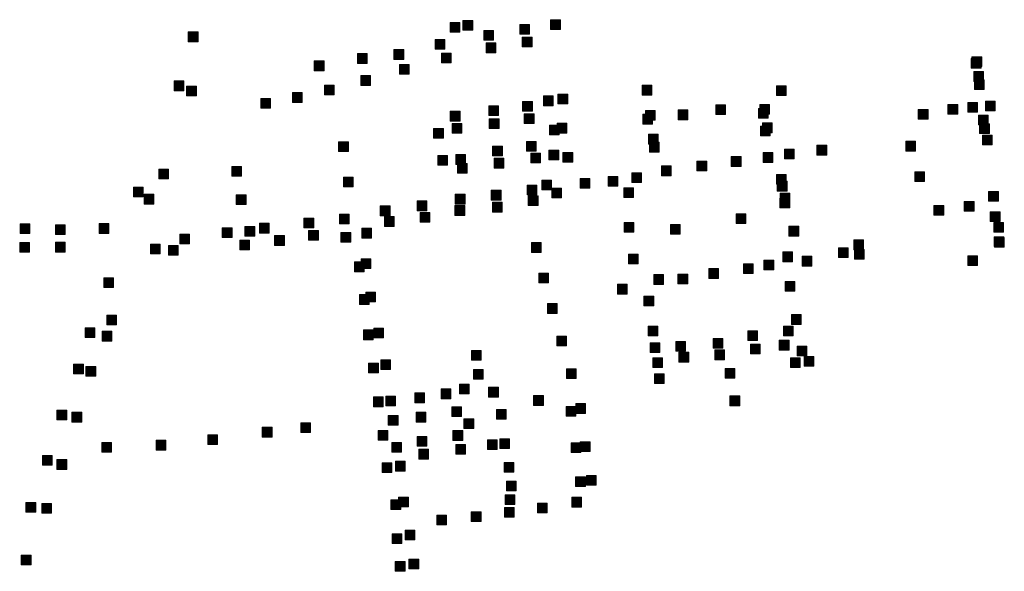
# Model space of a CAD drawing. Extents: x 97504 to 106860, y 464309 to 471560.
# Tile 25 of 53: x 103255 to 103659, y 468166 to 468391. Entities that reach past the tile are written whole.
import ezdxf

# ---------------------------------------------------------------- set-up
doc = ezdxf.new("R2010")
doc.units = 0
doc.layers.add('140 KOLKEN', color=44, linetype='Continuous', lineweight=20, true_color=0xc04000)

msp = doc.modelspace()

# ---------------------------------------------------------------- hatches: boundary and pattern name
at = {"layer": '140 KOLKEN', "true_color": 0xc04000}
for points in [[(103431.94, 468386.32), (103431.94, 468390.32), (103435.94, 468390.32), (103435.94, 468386.32)], [(103437.14, 468387.15), (103437.14, 468391.15), (103441.14, 468391.15), (103441.14, 468387.15)], [(103460.44, 468385.46), (103460.44, 468389.46), (103464.44, 468389.46), (103464.44, 468385.46)], [(103473.11, 468387.45), (103473.11, 468391.45), (103477.11, 468391.45), (103477.11, 468387.45)], [(103324.56, 468382.43), (103324.56, 468386.43), (103328.56, 468386.43), (103328.56, 468382.43)], [(103445.71, 468383.06), (103445.71, 468387.06), (103449.71, 468387.06), (103449.71, 468383.06)], [(103461.48, 468380.34), (103461.48, 468384.34), (103465.48, 468384.34), (103465.48, 468380.34)], [(103425.71, 468379.37), (103425.71, 468383.37), (103429.71, 468383.37), (103429.71, 468379.37)], [(103446.62, 468377.93), (103446.62, 468381.93), (103450.62, 468381.93), (103450.62, 468377.93)], [(103393.93, 468373.58), (103393.93, 468377.58), (103397.93, 468377.58), (103397.93, 468373.58)], [(103408.85, 468375.21), (103408.85, 468379.21), (103412.85, 468379.21), (103412.85, 468375.21)], [(103428.32, 468373.78), (103428.32, 468377.78), (103432.32, 468377.78), (103432.32, 468373.78)], [(103645.85, 468372.3), (103645.85, 468376.3), (103649.85, 468376.3), (103649.85, 468372.3)], [(103376.19, 468370.54), (103376.19, 468374.54), (103380.19, 468374.54), (103380.19, 468370.54)], [(103411.11, 468369.17), (103411.11, 468373.17), (103415.11, 468373.17), (103415.11, 468369.17)], [(103645.55, 468371.58), (103645.55, 468375.58), (103649.55, 468375.58), (103649.55, 468371.58)], [(103395.27, 468364.55), (103395.27, 468368.55), (103399.27, 468368.55), (103399.27, 468364.55)], [(103646.54, 468366.18), (103646.54, 468370.18), (103650.54, 468370.18), (103650.54, 468366.18)], [(103318.74, 468362.35), (103318.74, 468366.35), (103322.74, 468366.35), (103322.74, 468362.35)], [(103323.85, 468360.29), (103323.85, 468364.29), (103327.85, 468364.29), (103327.85, 468360.29)], [(103380.39, 468360.71), (103380.39, 468364.71), (103384.39, 468364.71), (103384.39, 468360.71)], [(103510.63, 468360.58), (103510.63, 468364.58), (103514.63, 468364.58), (103514.63, 468360.58)], [(103565.72, 468360.41), (103565.72, 468364.41), (103569.72, 468364.41), (103569.72, 468360.41)], [(103646.87, 468362.88), (103646.87, 468366.88), (103650.87, 468366.88), (103650.87, 468362.88)], [(103367.3, 468357.61), (103367.3, 468361.61), (103371.3, 468361.61), (103371.3, 468357.61)], [(103470.12, 468356.21), (103470.12, 468360.21), (103474.12, 468360.21), (103474.12, 468356.21)], [(103476.1, 468356.95), (103476.1, 468360.95), (103480.1, 468360.95), (103480.1, 468356.95)], [(103354.31, 468355.2), (103354.31, 468359.2), (103358.31, 468359.2), (103358.31, 468355.2)], [(103447.79, 468352.22), (103447.79, 468356.22), (103451.79, 468356.22), (103451.79, 468352.22)], [(103461.62, 468353.96), (103461.62, 468357.96), (103465.62, 468357.96), (103465.62, 468353.96)], [(103540.84, 468352.59), (103540.84, 468356.59), (103544.84, 468356.59), (103544.84, 468352.59)], [(103558.82, 468352.73), (103558.82, 468356.73), (103562.82, 468356.73), (103562.82, 468352.73)], [(103636.01, 468352.71), (103636.01, 468356.71), (103640.01, 468356.71), (103640.01, 468352.71)], [(103644.09, 468353.52), (103644.09, 468357.52), (103648.09, 468357.52), (103648.09, 468353.52)], [(103651.34, 468354.11), (103651.34, 468358.11), (103655.34, 468358.11), (103655.34, 468354.11)], [(103431.97, 468349.93), (103431.97, 468353.93), (103435.97, 468353.93), (103435.97, 468349.93)], [(103462.32, 468348.95), (103462.32, 468352.95), (103466.32, 468352.95), (103466.32, 468348.95)], [(103510.91, 468348.72), (103510.91, 468352.72), (103514.91, 468352.72), (103514.91, 468348.72)], [(103511.96, 468350.32), (103511.96, 468354.32), (103515.96, 468354.32), (103515.96, 468350.32)], [(103525.34, 468350.51), (103525.34, 468354.51), (103529.34, 468354.51), (103529.34, 468350.51)], [(103558.35, 468351.15), (103558.35, 468355.15), (103562.35, 468355.15), (103562.35, 468351.15)], [(103623.82, 468350.72), (103623.82, 468354.72), (103627.82, 468354.72), (103627.82, 468350.72)], [(103648.47, 468348.4), (103648.47, 468352.4), (103652.47, 468352.4), (103652.47, 468348.4)], [(103432.67, 468344.92), (103432.67, 468348.92), (103436.67, 468348.92), (103436.67, 468344.92)], [(103447.94, 468346.87), (103447.94, 468350.87), (103451.94, 468350.87), (103451.94, 468346.87)], [(103472.66, 468344.28), (103472.66, 468348.28), (103476.66, 468348.28), (103476.66, 468344.28)], [(103475.81, 468345.03), (103475.81, 468349.03), (103479.81, 468349.03), (103479.81, 468345.03)], [(103559.09, 468343.83), (103559.09, 468347.83), (103563.09, 468347.83), (103563.09, 468343.83)], [(103559.97, 468345.15), (103559.97, 468349.15), (103563.97, 468349.15), (103563.97, 468345.15)], [(103648.99, 468344.79), (103648.99, 468348.79), (103652.99, 468348.79), (103652.99, 468344.79)], [(103425.13, 468342.88), (103425.13, 468346.88), (103429.13, 468346.88), (103429.13, 468342.88)], [(103513.23, 468340.52), (103513.23, 468344.52), (103517.23, 468344.52), (103517.23, 468340.52)], [(103650.17, 468340.21), (103650.17, 468344.21), (103654.17, 468344.21), (103654.17, 468340.21)], [(103386.17, 468337.5), (103386.17, 468341.5), (103390.17, 468341.5), (103390.17, 468337.5)], [(103449.32, 468335.73), (103449.32, 468339.73), (103453.32, 468339.73), (103453.32, 468335.73)], [(103463.22, 468337.59), (103463.22, 468341.59), (103467.22, 468341.59), (103467.22, 468337.59)], [(103513.64, 468337.25), (103513.64, 468341.25), (103517.64, 468341.25), (103517.64, 468337.25)], [(103582.3, 468336.02), (103582.3, 468340.02), (103586.3, 468340.02), (103586.3, 468336.02)], [(103618.69, 468337.65), (103618.69, 468341.65), (103622.69, 468341.65), (103622.69, 468337.65)], [(103426.79, 468331.85), (103426.79, 468335.85), (103430.79, 468335.85), (103430.79, 468331.85)], [(103434.18, 468332.22), (103434.18, 468336.22), (103438.18, 468336.22), (103438.18, 468332.22)], [(103464.95, 468332.79), (103464.95, 468336.79), (103468.95, 468336.79), (103468.95, 468332.79)], [(103472.41, 468334.04), (103472.41, 468338.04), (103476.41, 468338.04), (103476.41, 468334.04)], [(103478.15, 468333.09), (103478.15, 468337.09), (103482.15, 468337.09), (103482.15, 468333.09)], [(103560.19, 468333.02), (103560.19, 468337.02), (103564.19, 468337.02), (103564.19, 468333.02)], [(103568.96, 468334.49), (103568.96, 468338.49), (103572.96, 468338.49), (103572.96, 468334.49)], [(103434.89, 468328.54), (103434.89, 468332.54), (103438.89, 468332.54), (103438.89, 468328.54)], [(103449.89, 468330.72), (103449.89, 468334.72), (103453.89, 468334.72), (103453.89, 468330.72)], [(103533.08, 468329.52), (103533.08, 468333.52), (103537.08, 468333.52), (103537.08, 468329.52)], [(103547.18, 468331.38), (103547.18, 468335.38), (103551.18, 468335.38), (103551.18, 468331.38)], [(103312.42, 468326.25), (103312.42, 468330.25), (103316.42, 468330.25), (103316.42, 468326.25)], [(103342.38, 468327.39), (103342.38, 468331.39), (103346.38, 468331.39), (103346.38, 468327.39)], [(103506.37, 468324.79), (103506.37, 468328.79), (103510.37, 468328.79), (103510.37, 468324.79)], [(103518.5, 468327.56), (103518.5, 468331.56), (103522.5, 468331.56), (103522.5, 468327.56)], [(103565.67, 468324.06), (103565.67, 468328.06), (103569.67, 468328.06), (103569.67, 468324.06)], [(103622.39, 468325.15), (103622.39, 468329.15), (103626.39, 468329.15), (103626.39, 468325.15)], [(103388.21, 468323.01), (103388.21, 468327.01), (103392.21, 468327.01), (103392.21, 468323.01)], [(103463.51, 468319.67), (103463.51, 468323.67), (103467.51, 468323.67), (103467.51, 468319.67)], [(103469.48, 468321.72), (103469.48, 468325.72), (103473.48, 468325.72), (103473.48, 468321.72)], [(103485.15, 468322.45), (103485.15, 468326.45), (103489.15, 468326.45), (103489.15, 468322.45)], [(103496.71, 468323.22), (103496.71, 468327.22), (103500.71, 468327.22), (103500.71, 468323.22)], [(103566.02, 468321.28), (103566.02, 468325.28), (103570.02, 468325.28), (103570.02, 468321.28)], [(103302.09, 468318.9), (103302.09, 468322.9), (103306.09, 468322.9), (103306.09, 468318.9)], [(103306.43, 468315.97), (103306.43, 468319.97), (103310.43, 468319.97), (103310.43, 468315.97)], [(103344.24, 468315.79), (103344.24, 468319.79), (103348.24, 468319.79), (103348.24, 468315.79)], [(103434.01, 468315.97), (103434.01, 468319.97), (103438.01, 468319.97), (103438.01, 468315.97)], [(103448.79, 468317.6), (103448.79, 468321.6), (103452.79, 468321.6), (103452.79, 468317.6)], [(103473.62, 468318.45), (103473.62, 468322.45), (103477.62, 468322.45), (103477.62, 468318.45)], [(103503.09, 468318.59), (103503.09, 468322.59), (103507.09, 468322.59), (103507.09, 468318.59)], [(103567.14, 468316.38), (103567.14, 468320.38), (103571.14, 468320.38), (103571.14, 468316.38)], [(103652.67, 468317.15), (103652.67, 468321.15), (103656.67, 468321.15), (103656.67, 468317.15)], [(103418.39, 468313.24), (103418.39, 468317.24), (103422.39, 468317.24), (103422.39, 468313.24)], [(103449.22, 468312.7), (103449.22, 468316.7), (103453.22, 468316.7), (103453.22, 468312.7)], [(103463.95, 468315.33), (103463.95, 468319.33), (103467.95, 468319.33), (103467.95, 468315.33)], [(103567.11, 468314.37), (103567.11, 468318.37), (103571.11, 468318.37), (103571.11, 468314.37)], [(103642.71, 468313.03), (103642.71, 468317.03), (103646.71, 468317.03), (103646.71, 468313.03)], [(103386.54, 468307.79), (103386.54, 468311.79), (103390.54, 468311.79), (103390.54, 468307.79)], [(103403.26, 468311.17), (103403.26, 468315.17), (103407.26, 468315.17), (103407.26, 468311.17)], [(103419.57, 468308.56), (103419.57, 468312.56), (103423.57, 468312.56), (103423.57, 468308.56)], [(103433.89, 468311.3), (103433.89, 468315.3), (103437.89, 468315.3), (103437.89, 468311.3)], [(103549.2, 468307.96), (103549.2, 468311.96), (103553.2, 468311.96), (103553.2, 468307.96)], [(103630.25, 468311.38), (103630.25, 468315.38), (103634.25, 468315.38), (103634.25, 468311.38)], [(103653.37, 468308.76), (103653.37, 468312.76), (103657.37, 468312.76), (103657.37, 468308.76)], [(103255.58, 468303.92), (103255.58, 468307.92), (103259.58, 468307.92), (103259.58, 468303.92)], [(103270.07, 468303.44), (103270.07, 468307.44), (103274.07, 468307.44), (103274.07, 468303.44)], [(103288.04, 468303.93), (103288.04, 468307.93), (103292.04, 468307.93), (103292.04, 468303.93)], [(103353.7, 468304.1), (103353.7, 468308.1), (103357.7, 468308.1), (103357.7, 468304.1)], [(103371.96, 468306.16), (103371.96, 468310.16), (103375.96, 468310.16), (103375.96, 468306.16)], [(103404.93, 468306.82), (103404.93, 468310.82), (103408.93, 468310.82), (103408.93, 468306.82)], [(103503.28, 468304.46), (103503.28, 468308.46), (103507.28, 468308.46), (103507.28, 468304.46)], [(103522.18, 468303.65), (103522.18, 468307.65), (103526.18, 468307.65), (103526.18, 468303.65)], [(103654.79, 468304.45), (103654.79, 468308.45), (103658.79, 468308.45), (103658.79, 468304.45)], [(103321.1, 468299.68), (103321.1, 468303.68), (103325.1, 468303.68), (103325.1, 468299.68)], [(103338.49, 468302.28), (103338.49, 468306.28), (103342.49, 468306.28), (103342.49, 468302.28)], [(103347.79, 468302.74), (103347.79, 468306.74), (103351.79, 468306.74), (103351.79, 468302.74)], [(103373.89, 468301.13), (103373.89, 468305.13), (103377.89, 468305.13), (103377.89, 468301.13)], [(103387.15, 468300.33), (103387.15, 468304.33), (103391.15, 468304.33), (103391.15, 468300.33)], [(103395.65, 468302.02), (103395.65, 468306.02), (103399.65, 468306.02), (103399.65, 468302.02)], [(103570.8, 468302.84), (103570.8, 468306.84), (103574.8, 468306.84), (103574.8, 468302.84)], [(103255.43, 468296.25), (103255.43, 468300.25), (103259.43, 468300.25), (103259.43, 468296.25)], [(103270.06, 468296.32), (103270.06, 468300.32), (103274.06, 468300.32), (103274.06, 468296.32)], [(103309.06, 468295.54), (103309.06, 468299.54), (103313.06, 468299.54), (103313.06, 468295.54)], [(103345.62, 468297.2), (103345.62, 468301.2), (103349.62, 468301.2), (103349.62, 468297.2)], [(103359.93, 468299.05), (103359.93, 468303.05), (103363.93, 468303.05), (103363.93, 468299.05)], [(103465.25, 468296.18), (103465.25, 468300.18), (103469.25, 468300.18), (103469.25, 468296.18)], [(103597.42, 468297.25), (103597.42, 468301.25), (103601.42, 468301.25), (103601.42, 468297.25)], [(103654.92, 468298.57), (103654.92, 468302.57), (103658.92, 468302.57), (103658.92, 468298.57)], [(103655.1, 468298.32), (103655.1, 468302.32), (103659.1, 468302.32), (103659.1, 468298.32)], [(103316.4, 468295.05), (103316.4, 468299.05), (103320.4, 468299.05), (103320.4, 468295.05)], [(103504.99, 468291.42), (103504.99, 468295.42), (103508.99, 468295.42), (103508.99, 468291.42)], [(103568.25, 468292.33), (103568.25, 468296.33), (103572.25, 468296.33), (103572.25, 468292.33)], [(103591.1, 468294.09), (103591.1, 468298.09), (103595.1, 468298.09), (103595.1, 468294.09)], [(103597.66, 468293.36), (103597.66, 468297.36), (103601.66, 468297.36), (103601.66, 468293.36)], [(103392.7, 468288.25), (103392.7, 468292.25), (103396.7, 468292.25), (103396.7, 468288.25)], [(103395.45, 468289.56), (103395.45, 468293.56), (103399.45, 468293.56), (103399.45, 468289.56)], [(103552.13, 468287.48), (103552.13, 468291.48), (103556.13, 468291.48), (103556.13, 468287.48)], [(103560.55, 468288.96), (103560.55, 468292.96), (103564.55, 468292.96), (103564.55, 468288.96)], [(103576.23, 468290.57), (103576.23, 468294.57), (103580.23, 468294.57), (103580.23, 468290.57)], [(103644.12, 468290.73), (103644.12, 468294.73), (103648.12, 468294.73), (103648.12, 468290.73)], [(103468.2, 468283.68), (103468.2, 468287.68), (103472.2, 468287.68), (103472.2, 468283.68)], [(103525.29, 468283.31), (103525.29, 468287.31), (103529.29, 468287.31), (103529.29, 468283.31)], [(103537.96, 468285.52), (103537.96, 468289.52), (103541.96, 468289.52), (103541.96, 468285.52)], [(103289.87, 468281.76), (103289.87, 468285.76), (103293.87, 468285.76), (103293.87, 468281.76)], [(103515.44, 468283.08), (103515.44, 468287.08), (103519.44, 468287.08), (103519.44, 468283.08)], [(103569.21, 468280.3), (103569.21, 468284.3), (103573.21, 468284.3), (103573.21, 468280.3)], [(103397.36, 468275.85), (103397.36, 468279.85), (103401.36, 468279.85), (103401.36, 468275.85)], [(103500.49, 468279.12), (103500.49, 468283.12), (103504.49, 468283.12), (103504.49, 468279.12)], [(103394.68, 468274.88), (103394.68, 468278.88), (103398.68, 468278.88), (103398.68, 468274.88)], [(103471.83, 468271.18), (103471.83, 468275.18), (103475.83, 468275.18), (103475.83, 468271.18)], [(103511.38, 468274.22), (103511.38, 468278.22), (103515.38, 468278.22), (103515.38, 468274.22)], [(103291.17, 468266.5), (103291.17, 468270.5), (103295.17, 468270.5), (103295.17, 468266.5)], [(103571.81, 468266.67), (103571.81, 468270.67), (103575.81, 468270.67), (103575.81, 468266.67)], [(103282.21, 468261.25), (103282.21, 468265.25), (103286.21, 468265.25), (103286.21, 468261.25)], [(103289.23, 468259.84), (103289.23, 468263.84), (103293.23, 468263.84), (103293.23, 468259.84)], [(103396.37, 468260.4), (103396.37, 468264.4), (103400.37, 468264.4), (103400.37, 468260.4)], [(103400.64, 468261.11), (103400.64, 468265.11), (103404.64, 468265.11), (103404.64, 468261.11)], [(103513.1, 468261.97), (103513.1, 468265.97), (103517.1, 468265.97), (103517.1, 468261.97)], [(103553.9, 468260.09), (103553.9, 468264.09), (103557.9, 468264.09), (103557.9, 468260.09)], [(103568.55, 468261.95), (103568.55, 468265.95), (103572.55, 468265.95), (103572.55, 468261.95)], [(103475.66, 468257.9), (103475.66, 468261.9), (103479.66, 468261.9), (103479.66, 468257.9)], [(103513.85, 468255.17), (103513.85, 468259.17), (103517.85, 468259.17), (103517.85, 468255.17)], [(103524.38, 468255.73), (103524.38, 468259.73), (103528.38, 468259.73), (103528.38, 468255.73)], [(103539.71, 468256.9), (103539.71, 468260.9), (103543.71, 468260.9), (103543.71, 468256.9)], [(103566.85, 468256.18), (103566.85, 468260.18), (103570.85, 468260.18), (103570.85, 468256.18)], [(103440.66, 468252.03), (103440.66, 468256.03), (103444.66, 468256.03), (103444.66, 468252.03)], [(103525.7, 468251.26), (103525.7, 468255.26), (103529.7, 468255.26), (103529.7, 468251.26)], [(103540.41, 468252.22), (103540.41, 468256.22), (103544.41, 468256.22), (103544.41, 468252.22)], [(103555, 468254.63), (103555, 468258.63), (103559, 468258.63), (103559, 468254.63)], [(103574.14, 468253.77), (103574.14, 468257.77), (103578.14, 468257.77), (103578.14, 468253.77)], [(103403.43, 468248.19), (103403.43, 468252.19), (103407.43, 468252.19), (103407.43, 468248.19)], [(103515.01, 468249.04), (103515.01, 468253.04), (103519.01, 468253.04), (103519.01, 468249.04)], [(103571.42, 468249.01), (103571.42, 468253.01), (103575.42, 468253.01), (103575.42, 468249.01)], [(103577.03, 468249.51), (103577.03, 468253.51), (103581.03, 468253.51), (103581.03, 468249.51)], [(103277.54, 468246.39), (103277.54, 468250.39), (103281.54, 468250.39), (103281.54, 468246.39)], [(103282.59, 468245.45), (103282.59, 468249.45), (103286.59, 468249.45), (103286.59, 468245.45)], [(103398.49, 468246.8), (103398.49, 468250.8), (103402.49, 468250.8), (103402.49, 468246.8)], [(103441.47, 468244.24), (103441.47, 468248.24), (103445.47, 468248.24), (103445.47, 468244.24)], [(103479.62, 468244.51), (103479.62, 468248.51), (103483.62, 468248.51), (103483.62, 468244.51)], [(103544.6, 468244.6), (103544.6, 468248.6), (103548.6, 468248.6), (103548.6, 468244.6)], [(103515.7, 468242.47), (103515.7, 468246.47), (103519.7, 468246.47), (103519.7, 468242.47)], [(103428.19, 468236.25), (103428.19, 468240.25), (103432.19, 468240.25), (103432.19, 468236.25)], [(103435.73, 468238.18), (103435.73, 468242.18), (103439.73, 468242.18), (103439.73, 468238.18)], [(103447.68, 468236.94), (103447.68, 468240.94), (103451.68, 468240.94), (103451.68, 468236.94)], [(103400.46, 468232.98), (103400.46, 468236.98), (103404.46, 468236.98), (103404.46, 468232.98)], [(103405.53, 468233.26), (103405.53, 468237.26), (103409.53, 468237.26), (103409.53, 468233.26)], [(103417.37, 468234.59), (103417.37, 468238.59), (103421.37, 468238.59), (103421.37, 468234.59)], [(103466.13, 468233.52), (103466.13, 468237.52), (103470.13, 468237.52), (103470.13, 468233.52)], [(103546.63, 468233.39), (103546.63, 468237.39), (103550.63, 468237.39), (103550.63, 468233.39)], [(103270.71, 468227.55), (103270.71, 468231.55), (103274.71, 468231.55), (103274.71, 468227.55)], [(103432.56, 468228.98), (103432.56, 468232.98), (103436.56, 468232.98), (103436.56, 468228.98)], [(103450.94, 468227.89), (103450.94, 468231.89), (103454.94, 468231.89), (103454.94, 468227.89)], [(103479.46, 468229.04), (103479.46, 468233.04), (103483.46, 468233.04), (103483.46, 468229.04)], [(103483.37, 468230.23), (103483.37, 468234.23), (103487.37, 468234.23), (103487.37, 468230.23)], [(103276.85, 468226.7), (103276.85, 468230.7), (103280.85, 468230.7), (103280.85, 468226.7)], [(103406.54, 468225.35), (103406.54, 468229.35), (103410.54, 468229.35), (103410.54, 468225.35)], [(103417.97, 468226.68), (103417.97, 468230.68), (103421.97, 468230.68), (103421.97, 468226.68)], [(103437.57, 468224.03), (103437.57, 468228.03), (103441.57, 468228.03), (103441.57, 468224.03)], [(103354.87, 468220.55), (103354.87, 468224.55), (103358.87, 468224.55), (103358.87, 468220.55)], [(103370.68, 468222.39), (103370.68, 468226.39), (103374.68, 468226.39), (103374.68, 468222.39)], [(103402.37, 468219.28), (103402.37, 468223.28), (103406.37, 468223.28), (103406.37, 468219.28)], [(103433.07, 468219.18), (103433.07, 468223.18), (103437.07, 468223.18), (103437.07, 468219.18)], [(103311.33, 468215.22), (103311.33, 468219.22), (103315.33, 468219.22), (103315.33, 468215.22)], [(103332.55, 468217.44), (103332.55, 468221.44), (103336.55, 468221.44), (103336.55, 468217.44)], [(103418.41, 468216.77), (103418.41, 468220.77), (103422.41, 468220.77), (103422.41, 468216.77)], [(103447.18, 468215.47), (103447.18, 468219.47), (103451.18, 468219.47), (103451.18, 468215.47)], [(103452.25, 468215.86), (103452.25, 468219.86), (103456.25, 468219.86), (103456.25, 468215.86)], [(103485.26, 468214.63), (103485.26, 468218.63), (103489.26, 468218.63), (103489.26, 468214.63)], [(103289.1, 468214.34), (103289.1, 468218.34), (103293.1, 468218.34), (103293.1, 468214.34)], [(103407.98, 468214.33), (103407.98, 468218.33), (103411.98, 468218.33), (103411.98, 468214.33)], [(103419.04, 468211.54), (103419.04, 468215.54), (103423.04, 468215.54), (103423.04, 468211.54)], [(103434.17, 468213.49), (103434.17, 468217.49), (103438.17, 468217.49), (103438.17, 468213.49)], [(103481.49, 468214.22), (103481.49, 468218.22), (103485.49, 468218.22), (103485.49, 468214.22)], [(103264.77, 468209.03), (103264.77, 468213.03), (103268.77, 468213.03), (103268.77, 468209.03)], [(103270.7, 468207.29), (103270.7, 468211.29), (103274.7, 468211.29), (103274.7, 468207.29)], [(103409.49, 468206.63), (103409.49, 468210.63), (103413.49, 468210.63), (103413.49, 468206.63)], [(103404.01, 468206.02), (103404.01, 468210.02), (103408.01, 468210.02), (103408.01, 468206.02)], [(103454.06, 468206.16), (103454.06, 468210.16), (103458.06, 468210.16), (103458.06, 468206.16)], [(103455.01, 468198.48), (103455.01, 468202.48), (103459.01, 468202.48), (103459.01, 468198.48)], [(103483.33, 468200.3), (103483.33, 468204.3), (103487.33, 468204.3), (103487.33, 468200.3)], [(103487.78, 468200.81), (103487.78, 468204.81), (103491.78, 468204.81), (103491.78, 468200.81)], [(103407.62, 468190.85), (103407.62, 468194.85), (103411.62, 468194.85), (103411.62, 468190.85)], [(103410.77, 468191.93), (103410.77, 468195.93), (103414.77, 468195.93), (103414.77, 468191.93)], [(103454.4, 468192.92), (103454.4, 468196.92), (103458.4, 468196.92), (103458.4, 468192.92)], [(103481.74, 468191.86), (103481.74, 468195.86), (103485.74, 468195.86), (103485.74, 468191.86)], [(103258.01, 468189.73), (103258.01, 468193.73), (103262.01, 468193.73), (103262.01, 468189.73)], [(103264.5, 468189.33), (103264.5, 468193.33), (103268.5, 468193.33), (103268.5, 468189.33)], [(103454.14, 468187.69), (103454.14, 468191.69), (103458.14, 468191.69), (103458.14, 468187.69)], [(103467.7, 468189.44), (103467.7, 468193.44), (103471.7, 468193.44), (103471.7, 468189.44)], [(103426.42, 468184.53), (103426.42, 468188.53), (103430.42, 468188.53), (103430.42, 468184.53)], [(103440.59, 468185.94), (103440.59, 468189.94), (103444.59, 468189.94), (103444.59, 468185.94)], [(103413.43, 468178.44), (103413.43, 468182.44), (103417.43, 468182.44), (103417.43, 468178.44)], [(103408.09, 468176.93), (103408.09, 468180.93), (103412.09, 468180.93), (103412.09, 468176.93)], [(103256.07, 468168.17), (103256.07, 468172.17), (103260.07, 468172.17), (103260.07, 468168.17)], [(103415.02, 468166.51), (103415.02, 468170.51), (103419.02, 468170.51), (103419.02, 468166.51)], [(103409.4, 468165.57), (103409.4, 468169.57), (103413.4, 468169.57), (103413.4, 468165.57)]]:
    msp.add_hatch(color=44, dxfattribs=at).paths.add_polyline_path(points)

# ---------------------------------------------------------------- linework, layer by layer
at = {"layer": '140 KOLKEN', "color": 11, "true_color": 0xff8080}
for points in [[(103431.94, 468386.32), (103431.94, 468390.32), (103435.94, 468390.32), (103435.94, 468386.32)], [(103437.14, 468387.15), (103437.14, 468391.15), (103441.14, 468391.15), (103441.14, 468387.15)], [(103460.44, 468385.46), (103460.44, 468389.46), (103464.44, 468389.46), (103464.44, 468385.46)], [(103473.11, 468387.45), (103473.11, 468391.45), (103477.11, 468391.45), (103477.11, 468387.45)], [(103324.56, 468382.43), (103324.56, 468386.43), (103328.56, 468386.43), (103328.56, 468382.43)], [(103445.71, 468383.06), (103445.71, 468387.06), (103449.71, 468387.06), (103449.71, 468383.06)], [(103461.48, 468380.34), (103461.48, 468384.34), (103465.48, 468384.34), (103465.48, 468380.34)], [(103425.71, 468379.37), (103425.71, 468383.37), (103429.71, 468383.37), (103429.71, 468379.37)], [(103446.62, 468377.93), (103446.62, 468381.93), (103450.62, 468381.93), (103450.62, 468377.93)], [(103393.93, 468373.58), (103393.93, 468377.58), (103397.93, 468377.58), (103397.93, 468373.58)], [(103408.85, 468375.21), (103408.85, 468379.21), (103412.85, 468379.21), (103412.85, 468375.21)], [(103428.32, 468373.78), (103428.32, 468377.78), (103432.32, 468377.78), (103432.32, 468373.78)], [(103645.85, 468372.3), (103645.85, 468376.3), (103649.85, 468376.3), (103649.85, 468372.3)], [(103376.19, 468370.54), (103376.19, 468374.54), (103380.19, 468374.54), (103380.19, 468370.54)], [(103411.11, 468369.17), (103411.11, 468373.17), (103415.11, 468373.17), (103415.11, 468369.17)], [(103645.55, 468371.58), (103645.55, 468375.58), (103649.55, 468375.58), (103649.55, 468371.58)], [(103395.27, 468364.55), (103395.27, 468368.55), (103399.27, 468368.55), (103399.27, 468364.55)], [(103646.54, 468366.18), (103646.54, 468370.18), (103650.54, 468370.18), (103650.54, 468366.18)], [(103318.74, 468362.35), (103318.74, 468366.35), (103322.74, 468366.35), (103322.74, 468362.35)], [(103323.85, 468360.29), (103323.85, 468364.29), (103327.85, 468364.29), (103327.85, 468360.29)], [(103380.39, 468360.71), (103380.39, 468364.71), (103384.39, 468364.71), (103384.39, 468360.71)], [(103510.63, 468360.58), (103510.63, 468364.58), (103514.63, 468364.58), (103514.63, 468360.58)], [(103565.72, 468360.41), (103565.72, 468364.41), (103569.72, 468364.41), (103569.72, 468360.41)], [(103646.87, 468362.88), (103646.87, 468366.88), (103650.87, 468366.88), (103650.87, 468362.88)], [(103367.3, 468357.61), (103367.3, 468361.61), (103371.3, 468361.61), (103371.3, 468357.61)], [(103470.12, 468356.21), (103470.12, 468360.21), (103474.12, 468360.21), (103474.12, 468356.21)], [(103476.1, 468356.95), (103476.1, 468360.95), (103480.1, 468360.95), (103480.1, 468356.95)], [(103354.31, 468355.2), (103354.31, 468359.2), (103358.31, 468359.2), (103358.31, 468355.2)], [(103447.79, 468352.22), (103447.79, 468356.22), (103451.79, 468356.22), (103451.79, 468352.22)], [(103461.62, 468353.96), (103461.62, 468357.96), (103465.62, 468357.96), (103465.62, 468353.96)], [(103540.84, 468352.59), (103540.84, 468356.59), (103544.84, 468356.59), (103544.84, 468352.59)], [(103558.82, 468352.73), (103558.82, 468356.73), (103562.82, 468356.73), (103562.82, 468352.73)], [(103636.01, 468352.71), (103636.01, 468356.71), (103640.01, 468356.71), (103640.01, 468352.71)], [(103644.09, 468353.52), (103644.09, 468357.52), (103648.09, 468357.52), (103648.09, 468353.52)], [(103651.34, 468354.11), (103651.34, 468358.11), (103655.34, 468358.11), (103655.34, 468354.11)], [(103431.97, 468349.93), (103431.97, 468353.93), (103435.97, 468353.93), (103435.97, 468349.93)], [(103462.32, 468348.95), (103462.32, 468352.95), (103466.32, 468352.95), (103466.32, 468348.95)], [(103510.91, 468348.72), (103510.91, 468352.72), (103514.91, 468352.72), (103514.91, 468348.72)], [(103511.96, 468350.32), (103511.96, 468354.32), (103515.96, 468354.32), (103515.96, 468350.32)], [(103525.34, 468350.51), (103525.34, 468354.51), (103529.34, 468354.51), (103529.34, 468350.51)], [(103558.35, 468351.15), (103558.35, 468355.15), (103562.35, 468355.15), (103562.35, 468351.15)], [(103623.82, 468350.72), (103623.82, 468354.72), (103627.82, 468354.72), (103627.82, 468350.72)], [(103648.47, 468348.4), (103648.47, 468352.4), (103652.47, 468352.4), (103652.47, 468348.4)], [(103432.67, 468344.92), (103432.67, 468348.92), (103436.67, 468348.92), (103436.67, 468344.92)], [(103447.94, 468346.87), (103447.94, 468350.87), (103451.94, 468350.87), (103451.94, 468346.87)], [(103472.66, 468344.28), (103472.66, 468348.28), (103476.66, 468348.28), (103476.66, 468344.28)], [(103475.81, 468345.03), (103475.81, 468349.03), (103479.81, 468349.03), (103479.81, 468345.03)], [(103559.09, 468343.83), (103559.09, 468347.83), (103563.09, 468347.83), (103563.09, 468343.83)], [(103559.97, 468345.15), (103559.97, 468349.15), (103563.97, 468349.15), (103563.97, 468345.15)], [(103648.99, 468344.79), (103648.99, 468348.79), (103652.99, 468348.79), (103652.99, 468344.79)], [(103425.13, 468342.88), (103425.13, 468346.88), (103429.13, 468346.88), (103429.13, 468342.88)], [(103513.23, 468340.52), (103513.23, 468344.52), (103517.23, 468344.52), (103517.23, 468340.52)], [(103650.17, 468340.21), (103650.17, 468344.21), (103654.17, 468344.21), (103654.17, 468340.21)], [(103386.17, 468337.5), (103386.17, 468341.5), (103390.17, 468341.5), (103390.17, 468337.5)], [(103449.32, 468335.73), (103449.32, 468339.73), (103453.32, 468339.73), (103453.32, 468335.73)], [(103463.22, 468337.59), (103463.22, 468341.59), (103467.22, 468341.59), (103467.22, 468337.59)], [(103513.64, 468337.25), (103513.64, 468341.25), (103517.64, 468341.25), (103517.64, 468337.25)], [(103582.3, 468336.02), (103582.3, 468340.02), (103586.3, 468340.02), (103586.3, 468336.02)], [(103618.69, 468337.65), (103618.69, 468341.65), (103622.69, 468341.65), (103622.69, 468337.65)], [(103426.79, 468331.85), (103426.79, 468335.85), (103430.79, 468335.85), (103430.79, 468331.85)], [(103434.18, 468332.22), (103434.18, 468336.22), (103438.18, 468336.22), (103438.18, 468332.22)], [(103464.95, 468332.79), (103464.95, 468336.79), (103468.95, 468336.79), (103468.95, 468332.79)], [(103472.41, 468334.04), (103472.41, 468338.04), (103476.41, 468338.04), (103476.41, 468334.04)], [(103478.15, 468333.09), (103478.15, 468337.09), (103482.15, 468337.09), (103482.15, 468333.09)], [(103560.19, 468333.02), (103560.19, 468337.02), (103564.19, 468337.02), (103564.19, 468333.02)], [(103568.96, 468334.49), (103568.96, 468338.49), (103572.96, 468338.49), (103572.96, 468334.49)], [(103434.89, 468328.54), (103434.89, 468332.54), (103438.89, 468332.54), (103438.89, 468328.54)], [(103449.89, 468330.72), (103449.89, 468334.72), (103453.89, 468334.72), (103453.89, 468330.72)], [(103533.08, 468329.52), (103533.08, 468333.52), (103537.08, 468333.52), (103537.08, 468329.52)], [(103547.18, 468331.38), (103547.18, 468335.38), (103551.18, 468335.38), (103551.18, 468331.38)], [(103312.42, 468326.25), (103312.42, 468330.25), (103316.42, 468330.25), (103316.42, 468326.25)], [(103342.38, 468327.39), (103342.38, 468331.39), (103346.38, 468331.39), (103346.38, 468327.39)], [(103506.37, 468324.79), (103506.37, 468328.79), (103510.37, 468328.79), (103510.37, 468324.79)], [(103518.5, 468327.56), (103518.5, 468331.56), (103522.5, 468331.56), (103522.5, 468327.56)], [(103565.67, 468324.06), (103565.67, 468328.06), (103569.67, 468328.06), (103569.67, 468324.06)], [(103622.39, 468325.15), (103622.39, 468329.15), (103626.39, 468329.15), (103626.39, 468325.15)], [(103388.21, 468323.01), (103388.21, 468327.01), (103392.21, 468327.01), (103392.21, 468323.01)], [(103463.51, 468319.67), (103463.51, 468323.67), (103467.51, 468323.67), (103467.51, 468319.67)], [(103469.48, 468321.72), (103469.48, 468325.72), (103473.48, 468325.72), (103473.48, 468321.72)], [(103485.15, 468322.45), (103485.15, 468326.45), (103489.15, 468326.45), (103489.15, 468322.45)], [(103496.71, 468323.22), (103496.71, 468327.22), (103500.71, 468327.22), (103500.71, 468323.22)], [(103566.02, 468321.28), (103566.02, 468325.28), (103570.02, 468325.28), (103570.02, 468321.28)], [(103302.09, 468318.9), (103302.09, 468322.9), (103306.09, 468322.9), (103306.09, 468318.9)], [(103306.43, 468315.97), (103306.43, 468319.97), (103310.43, 468319.97), (103310.43, 468315.97)], [(103344.24, 468315.79), (103344.24, 468319.79), (103348.24, 468319.79), (103348.24, 468315.79)], [(103434.01, 468315.97), (103434.01, 468319.97), (103438.01, 468319.97), (103438.01, 468315.97)], [(103448.79, 468317.6), (103448.79, 468321.6), (103452.79, 468321.6), (103452.79, 468317.6)], [(103473.62, 468318.45), (103473.62, 468322.45), (103477.62, 468322.45), (103477.62, 468318.45)], [(103503.09, 468318.59), (103503.09, 468322.59), (103507.09, 468322.59), (103507.09, 468318.59)], [(103567.14, 468316.38), (103567.14, 468320.38), (103571.14, 468320.38), (103571.14, 468316.38)], [(103652.67, 468317.15), (103652.67, 468321.15), (103656.67, 468321.15), (103656.67, 468317.15)], [(103418.39, 468313.24), (103418.39, 468317.24), (103422.39, 468317.24), (103422.39, 468313.24)], [(103449.22, 468312.7), (103449.22, 468316.7), (103453.22, 468316.7), (103453.22, 468312.7)], [(103463.95, 468315.33), (103463.95, 468319.33), (103467.95, 468319.33), (103467.95, 468315.33)], [(103567.11, 468314.37), (103567.11, 468318.37), (103571.11, 468318.37), (103571.11, 468314.37)], [(103642.71, 468313.03), (103642.71, 468317.03), (103646.71, 468317.03), (103646.71, 468313.03)], [(103386.54, 468307.79), (103386.54, 468311.79), (103390.54, 468311.79), (103390.54, 468307.79)], [(103403.26, 468311.17), (103403.26, 468315.17), (103407.26, 468315.17), (103407.26, 468311.17)], [(103419.57, 468308.56), (103419.57, 468312.56), (103423.57, 468312.56), (103423.57, 468308.56)], [(103433.89, 468311.3), (103433.89, 468315.3), (103437.89, 468315.3), (103437.89, 468311.3)], [(103549.2, 468307.96), (103549.2, 468311.96), (103553.2, 468311.96), (103553.2, 468307.96)], [(103630.25, 468311.38), (103630.25, 468315.38), (103634.25, 468315.38), (103634.25, 468311.38)], [(103653.37, 468308.76), (103653.37, 468312.76), (103657.37, 468312.76), (103657.37, 468308.76)], [(103255.58, 468303.92), (103255.58, 468307.92), (103259.58, 468307.92), (103259.58, 468303.92)], [(103270.07, 468303.44), (103270.07, 468307.44), (103274.07, 468307.44), (103274.07, 468303.44)], [(103288.04, 468303.93), (103288.04, 468307.93), (103292.04, 468307.93), (103292.04, 468303.93)], [(103353.7, 468304.1), (103353.7, 468308.1), (103357.7, 468308.1), (103357.7, 468304.1)], [(103371.96, 468306.16), (103371.96, 468310.16), (103375.96, 468310.16), (103375.96, 468306.16)], [(103404.93, 468306.82), (103404.93, 468310.82), (103408.93, 468310.82), (103408.93, 468306.82)], [(103503.28, 468304.46), (103503.28, 468308.46), (103507.28, 468308.46), (103507.28, 468304.46)], [(103522.18, 468303.65), (103522.18, 468307.65), (103526.18, 468307.65), (103526.18, 468303.65)], [(103654.79, 468304.45), (103654.79, 468308.45), (103658.79, 468308.45), (103658.79, 468304.45)], [(103321.1, 468299.68), (103321.1, 468303.68), (103325.1, 468303.68), (103325.1, 468299.68)], [(103338.49, 468302.28), (103338.49, 468306.28), (103342.49, 468306.28), (103342.49, 468302.28)], [(103347.79, 468302.74), (103347.79, 468306.74), (103351.79, 468306.74), (103351.79, 468302.74)], [(103373.89, 468301.13), (103373.89, 468305.13), (103377.89, 468305.13), (103377.89, 468301.13)], [(103387.15, 468300.33), (103387.15, 468304.33), (103391.15, 468304.33), (103391.15, 468300.33)], [(103395.65, 468302.02), (103395.65, 468306.02), (103399.65, 468306.02), (103399.65, 468302.02)], [(103570.8, 468302.84), (103570.8, 468306.84), (103574.8, 468306.84), (103574.8, 468302.84)], [(103255.43, 468296.25), (103255.43, 468300.25), (103259.43, 468300.25), (103259.43, 468296.25)], [(103270.06, 468296.32), (103270.06, 468300.32), (103274.06, 468300.32), (103274.06, 468296.32)], [(103309.06, 468295.54), (103309.06, 468299.54), (103313.06, 468299.54), (103313.06, 468295.54)], [(103345.62, 468297.2), (103345.62, 468301.2), (103349.62, 468301.2), (103349.62, 468297.2)], [(103359.93, 468299.05), (103359.93, 468303.05), (103363.93, 468303.05), (103363.93, 468299.05)], [(103465.25, 468296.18), (103465.25, 468300.18), (103469.25, 468300.18), (103469.25, 468296.18)], [(103597.42, 468297.25), (103597.42, 468301.25), (103601.42, 468301.25), (103601.42, 468297.25)], [(103654.92, 468298.57), (103654.92, 468302.57), (103658.92, 468302.57), (103658.92, 468298.57)], [(103655.1, 468298.32), (103655.1, 468302.32), (103659.1, 468302.32), (103659.1, 468298.32)], [(103316.4, 468295.05), (103316.4, 468299.05), (103320.4, 468299.05), (103320.4, 468295.05)], [(103504.99, 468291.42), (103504.99, 468295.42), (103508.99, 468295.42), (103508.99, 468291.42)], [(103568.25, 468292.33), (103568.25, 468296.33), (103572.25, 468296.33), (103572.25, 468292.33)], [(103591.1, 468294.09), (103591.1, 468298.09), (103595.1, 468298.09), (103595.1, 468294.09)], [(103597.66, 468293.36), (103597.66, 468297.36), (103601.66, 468297.36), (103601.66, 468293.36)], [(103392.7, 468288.25), (103392.7, 468292.25), (103396.7, 468292.25), (103396.7, 468288.25)], [(103395.45, 468289.56), (103395.45, 468293.56), (103399.45, 468293.56), (103399.45, 468289.56)], [(103552.13, 468287.48), (103552.13, 468291.48), (103556.13, 468291.48), (103556.13, 468287.48)], [(103560.55, 468288.96), (103560.55, 468292.96), (103564.55, 468292.96), (103564.55, 468288.96)], [(103576.23, 468290.57), (103576.23, 468294.57), (103580.23, 468294.57), (103580.23, 468290.57)], [(103644.12, 468290.73), (103644.12, 468294.73), (103648.12, 468294.73), (103648.12, 468290.73)], [(103468.2, 468283.68), (103468.2, 468287.68), (103472.2, 468287.68), (103472.2, 468283.68)], [(103525.29, 468283.31), (103525.29, 468287.31), (103529.29, 468287.31), (103529.29, 468283.31)], [(103537.96, 468285.52), (103537.96, 468289.52), (103541.96, 468289.52), (103541.96, 468285.52)], [(103289.87, 468281.76), (103289.87, 468285.76), (103293.87, 468285.76), (103293.87, 468281.76)], [(103515.44, 468283.08), (103515.44, 468287.08), (103519.44, 468287.08), (103519.44, 468283.08)], [(103569.21, 468280.3), (103569.21, 468284.3), (103573.21, 468284.3), (103573.21, 468280.3)], [(103397.36, 468275.85), (103397.36, 468279.85), (103401.36, 468279.85), (103401.36, 468275.85)], [(103500.49, 468279.12), (103500.49, 468283.12), (103504.49, 468283.12), (103504.49, 468279.12)], [(103394.68, 468274.88), (103394.68, 468278.88), (103398.68, 468278.88), (103398.68, 468274.88)], [(103471.83, 468271.18), (103471.83, 468275.18), (103475.83, 468275.18), (103475.83, 468271.18)], [(103511.38, 468274.22), (103511.38, 468278.22), (103515.38, 468278.22), (103515.38, 468274.22)], [(103291.17, 468266.5), (103291.17, 468270.5), (103295.17, 468270.5), (103295.17, 468266.5)], [(103571.81, 468266.67), (103571.81, 468270.67), (103575.81, 468270.67), (103575.81, 468266.67)], [(103282.21, 468261.25), (103282.21, 468265.25), (103286.21, 468265.25), (103286.21, 468261.25)], [(103289.23, 468259.84), (103289.23, 468263.84), (103293.23, 468263.84), (103293.23, 468259.84)], [(103396.37, 468260.4), (103396.37, 468264.4), (103400.37, 468264.4), (103400.37, 468260.4)], [(103400.64, 468261.11), (103400.64, 468265.11), (103404.64, 468265.11), (103404.64, 468261.11)], [(103513.1, 468261.97), (103513.1, 468265.97), (103517.1, 468265.97), (103517.1, 468261.97)], [(103553.9, 468260.09), (103553.9, 468264.09), (103557.9, 468264.09), (103557.9, 468260.09)], [(103568.55, 468261.95), (103568.55, 468265.95), (103572.55, 468265.95), (103572.55, 468261.95)], [(103475.66, 468257.9), (103475.66, 468261.9), (103479.66, 468261.9), (103479.66, 468257.9)], [(103513.85, 468255.17), (103513.85, 468259.17), (103517.85, 468259.17), (103517.85, 468255.17)], [(103524.38, 468255.73), (103524.38, 468259.73), (103528.38, 468259.73), (103528.38, 468255.73)], [(103539.71, 468256.9), (103539.71, 468260.9), (103543.71, 468260.9), (103543.71, 468256.9)], [(103566.85, 468256.18), (103566.85, 468260.18), (103570.85, 468260.18), (103570.85, 468256.18)], [(103440.66, 468252.03), (103440.66, 468256.03), (103444.66, 468256.03), (103444.66, 468252.03)], [(103525.7, 468251.26), (103525.7, 468255.26), (103529.7, 468255.26), (103529.7, 468251.26)], [(103540.41, 468252.22), (103540.41, 468256.22), (103544.41, 468256.22), (103544.41, 468252.22)], [(103555, 468254.63), (103555, 468258.63), (103559, 468258.63), (103559, 468254.63)], [(103574.14, 468253.77), (103574.14, 468257.77), (103578.14, 468257.77), (103578.14, 468253.77)], [(103403.43, 468248.19), (103403.43, 468252.19), (103407.43, 468252.19), (103407.43, 468248.19)], [(103515.01, 468249.04), (103515.01, 468253.04), (103519.01, 468253.04), (103519.01, 468249.04)], [(103571.42, 468249.01), (103571.42, 468253.01), (103575.42, 468253.01), (103575.42, 468249.01)], [(103577.03, 468249.51), (103577.03, 468253.51), (103581.03, 468253.51), (103581.03, 468249.51)], [(103277.54, 468246.39), (103277.54, 468250.39), (103281.54, 468250.39), (103281.54, 468246.39)], [(103282.59, 468245.45), (103282.59, 468249.45), (103286.59, 468249.45), (103286.59, 468245.45)], [(103398.49, 468246.8), (103398.49, 468250.8), (103402.49, 468250.8), (103402.49, 468246.8)], [(103441.47, 468244.24), (103441.47, 468248.24), (103445.47, 468248.24), (103445.47, 468244.24)], [(103479.62, 468244.51), (103479.62, 468248.51), (103483.62, 468248.51), (103483.62, 468244.51)], [(103544.6, 468244.6), (103544.6, 468248.6), (103548.6, 468248.6), (103548.6, 468244.6)], [(103515.7, 468242.47), (103515.7, 468246.47), (103519.7, 468246.47), (103519.7, 468242.47)], [(103428.19, 468236.25), (103428.19, 468240.25), (103432.19, 468240.25), (103432.19, 468236.25)], [(103435.73, 468238.18), (103435.73, 468242.18), (103439.73, 468242.18), (103439.73, 468238.18)], [(103447.68, 468236.94), (103447.68, 468240.94), (103451.68, 468240.94), (103451.68, 468236.94)], [(103400.46, 468232.98), (103400.46, 468236.98), (103404.46, 468236.98), (103404.46, 468232.98)], [(103405.53, 468233.26), (103405.53, 468237.26), (103409.53, 468237.26), (103409.53, 468233.26)], [(103417.37, 468234.59), (103417.37, 468238.59), (103421.37, 468238.59), (103421.37, 468234.59)], [(103466.13, 468233.52), (103466.13, 468237.52), (103470.13, 468237.52), (103470.13, 468233.52)], [(103546.63, 468233.39), (103546.63, 468237.39), (103550.63, 468237.39), (103550.63, 468233.39)], [(103270.71, 468227.55), (103270.71, 468231.55), (103274.71, 468231.55), (103274.71, 468227.55)], [(103432.56, 468228.98), (103432.56, 468232.98), (103436.56, 468232.98), (103436.56, 468228.98)], [(103450.94, 468227.89), (103450.94, 468231.89), (103454.94, 468231.89), (103454.94, 468227.89)], [(103479.46, 468229.04), (103479.46, 468233.04), (103483.46, 468233.04), (103483.46, 468229.04)], [(103483.37, 468230.23), (103483.37, 468234.23), (103487.37, 468234.23), (103487.37, 468230.23)], [(103276.85, 468226.7), (103276.85, 468230.7), (103280.85, 468230.7), (103280.85, 468226.7)], [(103406.54, 468225.35), (103406.54, 468229.35), (103410.54, 468229.35), (103410.54, 468225.35)], [(103417.97, 468226.68), (103417.97, 468230.68), (103421.97, 468230.68), (103421.97, 468226.68)], [(103437.57, 468224.03), (103437.57, 468228.03), (103441.57, 468228.03), (103441.57, 468224.03)], [(103354.87, 468220.55), (103354.87, 468224.55), (103358.87, 468224.55), (103358.87, 468220.55)], [(103370.68, 468222.39), (103370.68, 468226.39), (103374.68, 468226.39), (103374.68, 468222.39)], [(103402.37, 468219.28), (103402.37, 468223.28), (103406.37, 468223.28), (103406.37, 468219.28)], [(103433.07, 468219.18), (103433.07, 468223.18), (103437.07, 468223.18), (103437.07, 468219.18)], [(103311.33, 468215.22), (103311.33, 468219.22), (103315.33, 468219.22), (103315.33, 468215.22)], [(103332.55, 468217.44), (103332.55, 468221.44), (103336.55, 468221.44), (103336.55, 468217.44)], [(103418.41, 468216.77), (103418.41, 468220.77), (103422.41, 468220.77), (103422.41, 468216.77)], [(103447.18, 468215.47), (103447.18, 468219.47), (103451.18, 468219.47), (103451.18, 468215.47)], [(103452.25, 468215.86), (103452.25, 468219.86), (103456.25, 468219.86), (103456.25, 468215.86)], [(103485.26, 468214.63), (103485.26, 468218.63), (103489.26, 468218.63), (103489.26, 468214.63)], [(103289.1, 468214.34), (103289.1, 468218.34), (103293.1, 468218.34), (103293.1, 468214.34)], [(103407.98, 468214.33), (103407.98, 468218.33), (103411.98, 468218.33), (103411.98, 468214.33)], [(103419.04, 468211.54), (103419.04, 468215.54), (103423.04, 468215.54), (103423.04, 468211.54)], [(103434.17, 468213.49), (103434.17, 468217.49), (103438.17, 468217.49), (103438.17, 468213.49)], [(103481.49, 468214.22), (103481.49, 468218.22), (103485.49, 468218.22), (103485.49, 468214.22)], [(103264.77, 468209.03), (103264.77, 468213.03), (103268.77, 468213.03), (103268.77, 468209.03)], [(103270.7, 468207.29), (103270.7, 468211.29), (103274.7, 468211.29), (103274.7, 468207.29)], [(103409.49, 468206.63), (103409.49, 468210.63), (103413.49, 468210.63), (103413.49, 468206.63)], [(103404.01, 468206.02), (103404.01, 468210.02), (103408.01, 468210.02), (103408.01, 468206.02)], [(103454.06, 468206.16), (103454.06, 468210.16), (103458.06, 468210.16), (103458.06, 468206.16)], [(103455.01, 468198.48), (103455.01, 468202.48), (103459.01, 468202.48), (103459.01, 468198.48)], [(103483.33, 468200.3), (103483.33, 468204.3), (103487.33, 468204.3), (103487.33, 468200.3)], [(103487.78, 468200.81), (103487.78, 468204.81), (103491.78, 468204.81), (103491.78, 468200.81)], [(103407.62, 468190.85), (103407.62, 468194.85), (103411.62, 468194.85), (103411.62, 468190.85)], [(103410.77, 468191.93), (103410.77, 468195.93), (103414.77, 468195.93), (103414.77, 468191.93)], [(103454.4, 468192.92), (103454.4, 468196.92), (103458.4, 468196.92), (103458.4, 468192.92)], [(103481.74, 468191.86), (103481.74, 468195.86), (103485.74, 468195.86), (103485.74, 468191.86)], [(103258.01, 468189.73), (103258.01, 468193.73), (103262.01, 468193.73), (103262.01, 468189.73)], [(103264.5, 468189.33), (103264.5, 468193.33), (103268.5, 468193.33), (103268.5, 468189.33)], [(103454.14, 468187.69), (103454.14, 468191.69), (103458.14, 468191.69), (103458.14, 468187.69)], [(103467.7, 468189.44), (103467.7, 468193.44), (103471.7, 468193.44), (103471.7, 468189.44)], [(103426.42, 468184.53), (103426.42, 468188.53), (103430.42, 468188.53), (103430.42, 468184.53)], [(103440.59, 468185.94), (103440.59, 468189.94), (103444.59, 468189.94), (103444.59, 468185.94)], [(103413.43, 468178.44), (103413.43, 468182.44), (103417.43, 468182.44), (103417.43, 468178.44)], [(103408.09, 468176.93), (103408.09, 468180.93), (103412.09, 468180.93), (103412.09, 468176.93)], [(103256.07, 468168.17), (103256.07, 468172.17), (103260.07, 468172.17), (103260.07, 468168.17)], [(103415.02, 468166.51), (103415.02, 468170.51), (103419.02, 468170.51), (103419.02, 468166.51)], [(103409.4, 468165.57), (103409.4, 468169.57), (103413.4, 468169.57), (103413.4, 468165.57)]]:
    msp.add_lwpolyline(points, close=True, dxfattribs=at)

doc.saveas('drawing.dxf')
